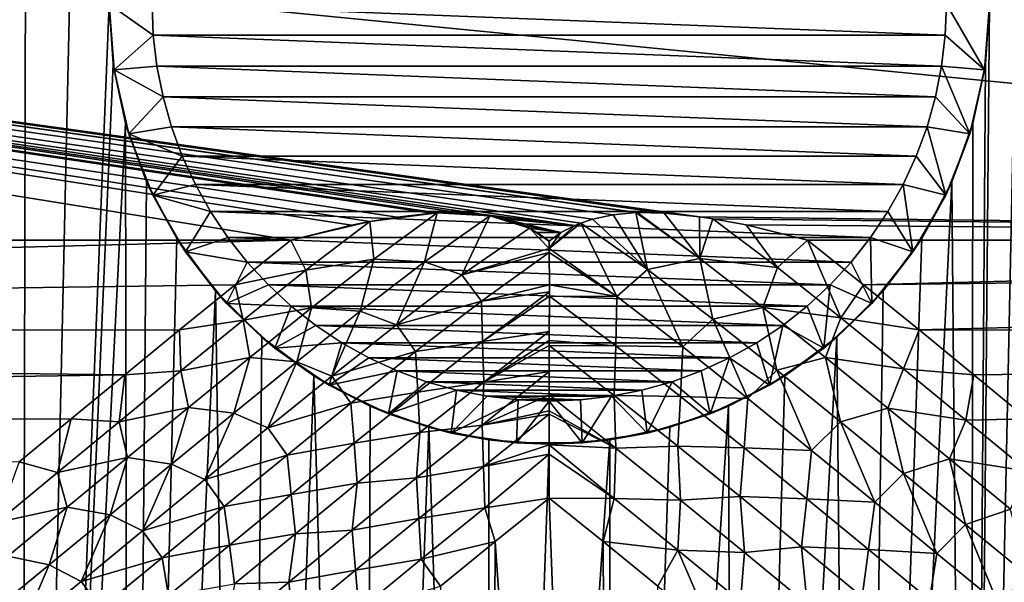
# Model space of a CAD drawing. Header units: metres. Extents: x -105 to 105, y -71 to 59.
# Tile 94 of 117: x -12 to 11, y -8 to 5. Entities that reach past the tile are written whole.
import ezdxf

# ---------------------------------------------------------------- set-up
doc = ezdxf.new("R2010")
doc.units = ezdxf.units.M
doc.layers.add('solid_WAMAS_150_SW0001', color=7, linetype='CONTINUOUS')

msp = doc.modelspace()

# ---------------------------------------------------------------- linework, layer by layer
at = {"layer": 'solid_WAMAS_150_SW0001'}
for points in [[(-13.367427, 16.25, -24.966621), (-12.324017, -45.799999, -25.669542), (-14.660751, -45.799999, -23.971804)], [(-13.367427, 16.25, -24.966621), (-12.173924, 16.25, -25.763983), (-12.324017, -45.799999, -25.669542)], [(-12.173924, 16.25, -25.763983), (-10.933022, 16.25, -26.48534), (-12.324017, -45.799999, -25.669542)], [(-10.25, 5.5, -26.839743), (-12.324017, -45.799999, -25.669542), (-10.933022, 16.25, -26.48534)], [(11.093285, 16.25, -26.397928), (12.324017, -45.799999, -25.669542), (9.792924, -45.799999, -27.061022)], [(10.25, 5.5, -26.839743), (11.093285, 16.25, -26.397928), (9.792924, -45.799999, -27.061022)], [(-90, 13.55, 16.75), (-48.007748, 0, 16.75), (-6.015833, 0, 16.75)], [(-4.604912, 0.352444, 16.75), (-90, 13.55, 16.75), (-6.015833, 0, 16.75)], [(90, 0, 16.75), (90, 13.55, 16.75), (-90, 13.55, 16.75)], [(48.007751, 0, 16.75), (90, 0, 16.75), (-90, 13.55, 16.75)], [(3.498325, 0.543356, 16.75), (48.007751, 0, 16.75), (-90, 13.55, 16.75)], [(2.677035, 0.630689, 16.75), (3.498325, 0.543356, 16.75), (-90, 13.55, 16.75)], [(2.044968, 0.64429, 16.75), (2.677035, 0.630689, 16.75), (-90, 13.55, 16.75)], [(2.012479, 0.64305, 16.75), (2.044968, 0.64429, 16.75), (-90, 13.55, 16.75)], [(1.491771, 0.592385, 16.75), (2.012479, 0.64305, 16.75), (-90, 13.55, 16.75)], [(1.00361, 0.487624, 16.75), (1.491771, 0.592385, 16.75), (-90, 13.55, 16.75)], [(0.731178, 0.399946, 16.75), (1.00361, 0.487624, 16.75), (-90, 13.55, 16.75)], [(0.595838, 0.346297, 16.75), (0.731178, 0.399946, 16.75), (-90, 13.55, 16.75)], [(-1.583322, 0.605131, 16.75), (0.595838, 0.346297, 16.75), (-90, 13.55, 16.75)], [(-2.132395, 0.649147, 16.75), (-1.583322, 0.605131, 16.75), (-90, 13.55, 16.75)], [(-2.610238, 0.636536, 16.75), (-2.132395, 0.649147, 16.75), (-90, 13.55, 16.75)], [(-2.744101, 0.626556, 16.75), (-2.610238, 0.636536, 16.75), (-90, 13.55, 16.75)], [(-3.54552, 0.535574, 16.75), (-2.744101, 0.626556, 16.75), (-90, 13.55, 16.75)], [(-4.177112, 0.436504, 16.75), (-3.54552, 0.535574, 16.75), (-90, 13.55, 16.75)], [(-4.604912, 0.352444, 16.75), (-4.177112, 0.436504, 16.75), (-90, 13.55, 16.75)], [(-10.155143, 4.108754, -26.886692), (-12.324017, -45.799999, -25.669542), (-10.25, 5.5, -26.839743)], [(-10.25, 5.5, -44.25), (-9.25, 5.5, -45.25), (-9.22148, 4.774258, -45.25)], [(-10.135513, 3.972296, -44.25), (-10.25, 5.5, -44.25), (-9.22148, 4.774258, -45.25)], [(-10.25, 5.5, -26.839743), (-10.25, 5.5, -44.25), (-10.135513, 3.972296, -44.25)], [(-10.155143, 4.108754, -26.886692), (-10.25, 5.5, -26.839743), (-10.135513, 3.972296, -44.25)], [(9.22148, 4.774258, -45.25), (-9.25, 5.5, -45.25), (9.25, 5.5, -45.25)], [(9.22148, 4.774258, -45.25), (-9.22148, 4.774258, -45.25), (-9.25, 5.5, -45.25)], [(10.135513, 3.972296, -44.25), (9.22148, 4.774258, -45.25), (9.25, 5.5, -45.25)], [(10.135513, 3.972296, -44.25), (9.25, 5.5, -45.25), (10.25, 5.5, -44.25)], [(10.155144, 4.108756, -26.886692), (10.25, 5.5, -26.839743), (9.792924, -45.799999, -27.061022)], [(10.155144, 4.108756, -26.886692), (10.135513, 3.972296, -44.25), (10.25, 5.5, -44.25)], [(10.155144, 4.108756, -26.886692), (10.25, 5.5, -44.25), (10.25, 5.5, -26.839743)], [(-10.135513, 3.972296, -44.25), (-9.22148, 4.774258, -45.25), (-9.136119, 4.052989, -45.25)], [(9.136119, 4.052989, -45.25), (-9.136119, 4.052989, -45.25), (-9.22148, 4.774258, -45.25)], [(9.22148, 4.774258, -45.25), (9.136119, 4.052989, -45.25), (-9.22148, 4.774258, -45.25)], [(10.135513, 3.972296, -44.25), (9.136119, 4.052989, -45.25), (9.22148, 4.774258, -45.25)], [(-10.155143, 4.108754, -26.886692), (-9.866823, 2.723616, -27.026093), (-12.324017, -45.799999, -25.669542)], [(-10.155143, 4.108754, -26.886692), (-10.135513, 3.972296, -44.25), (-9.866823, 2.723616, -27.026093)], [(-10.135513, 3.972296, -44.25), (-9.136119, 4.052989, -45.25), (-8.99442, 3.340645, -45.25)], [(-9.794608, 2.478716, -44.25), (-10.135513, 3.972296, -44.25), (-8.99442, 3.340645, -45.25)], [(-9.866823, 2.723616, -27.026093), (-10.135513, 3.972296, -44.25), (-9.794608, 2.478716, -44.25)], [(8.99442, 3.340645, -45.25), (-8.99442, 3.340645, -45.25), (-9.136119, 4.052989, -45.25)], [(9.136119, 4.052989, -45.25), (8.99442, 3.340645, -45.25), (-9.136119, 4.052989, -45.25)], [(9.794608, 2.478716, -44.25), (8.99442, 3.340645, -45.25), (9.136119, 4.052989, -45.25)], [(10.135513, 3.972296, -44.25), (9.794608, 2.478716, -44.25), (9.136119, 4.052989, -45.25)], [(9.866824, 2.723619, -27.026091), (10.155144, 4.108756, -26.886692), (9.792924, -45.799999, -27.061022)], [(9.866824, 2.723619, -27.026091), (9.794608, 2.478716, -44.25), (10.135513, 3.972296, -44.25)], [(9.866824, 2.723619, -27.026091), (10.135513, 3.972296, -44.25), (10.155144, 4.108756, -26.886692)], [(-9.794608, 2.478716, -44.25), (-8.99442, 3.340645, -45.25), (-8.797277, 2.641607, -45.25)], [(8.797277, 2.641607, -45.25), (-8.797277, 2.641607, -45.25), (-8.99442, 3.340645, -45.25)], [(8.99442, 3.340645, -45.25), (8.797277, 2.641607, -45.25), (-8.99442, 3.340645, -45.25)], [(9.794608, 2.478716, -44.25), (8.797277, 2.641607, -45.25), (8.99442, 3.340645, -45.25)], [(-9.866823, 2.723616, -27.026093), (-9.792924, -45.799999, -27.061022), (-12.324017, -45.799999, -25.669542)], [(-9.866823, 2.723616, -27.026093), (-9.794608, 2.478716, -44.25), (-9.37624, 1.35891, -27.252054)], [(-9.866823, 2.723616, -27.026093), (-9.37624, 1.35891, -27.252054), (-9.792924, -45.799999, -27.061022)], [(-9.794608, 2.478716, -44.25), (-8.797277, 2.641607, -45.25), (-8.54589, 1.9602, -45.25)], [(8.54589, 1.9602, -45.25), (-8.54589, 1.9602, -45.25), (-8.797277, 2.641607, -45.25)], [(8.797277, 2.641607, -45.25), (8.54589, 1.9602, -45.25), (-8.797277, 2.641607, -45.25)], [(9.2349, 1.052627, -44.25), (8.54589, 1.9602, -45.25), (8.797277, 2.641607, -45.25)], [(9.794608, 2.478716, -44.25), (9.2349, 1.052627, -44.25), (8.797277, 2.641607, -45.25)], [(9.376242, 1.358913, -27.252054), (9.794608, 2.478716, -44.25), (9.866824, 2.723619, -27.026091)], [(9.376242, 1.358913, -27.252054), (9.866824, 2.723619, -27.026091), (9.792924, -45.799999, -27.061022)], [(-9.2349, 1.052627, -44.25), (-9.794608, 2.478716, -44.25), (-8.54589, 1.9602, -45.25)], [(-9.37624, 1.35891, -27.252054), (-9.794608, 2.478716, -44.25), (-9.2349, 1.052627, -44.25)], [(9.376242, 1.358913, -27.252054), (9.2349, 1.052627, -44.25), (9.794608, 2.478716, -44.25)], [(-9.2349, 1.052627, -44.25), (-8.54589, 1.9602, -45.25), (-8.24182, 1.300606, -45.25)], [(8.24182, 1.300606, -45.25), (-8.24182, 1.300606, -45.25), (-8.54589, 1.9602, -45.25)], [(8.54589, 1.9602, -45.25), (8.24182, 1.300606, -45.25), (-8.54589, 1.9602, -45.25)], [(9.2349, 1.052627, -44.25), (8.24182, 1.300606, -45.25), (8.54589, 1.9602, -45.25)], [(-9.37624, 1.35891, -27.252054), (-8.676898, 0.043449, -27.550493), (-9.792924, -45.799999, -27.061022)], [(-9.37624, 1.35891, -27.252054), (-9.2349, 1.052627, -44.25), (-8.676898, 0.043449, -27.550493)], [(-9.2349, 1.052627, -44.25), (-8.24182, 1.300606, -45.25), (-7.886933, 0.666915, -45.25)], [(7.886933, 0.666915, -45.25), (-7.886933, 0.666915, -45.25), (-8.24182, 1.300606, -45.25)], [(8.24182, 1.300606, -45.25), (7.886933, 0.666915, -45.25), (-8.24182, 1.300606, -45.25)], [(9.376242, 1.358913, -27.252054), (9.792924, -45.799999, -27.061022), (7.107391, -45.799999, -28.1243)], [(8.676901, 0.043454, -27.550491), (9.376242, 1.358913, -27.252054), (7.107391, -45.799999, -28.1243)], [(8.468893, -0.27411, -44.25), (7.886933, 0.666915, -45.25), (8.24182, 1.300606, -45.25)], [(9.2349, 1.052627, -44.25), (8.468893, -0.27411, -44.25), (8.24182, 1.300606, -45.25)], [(8.676901, 0.043454, -27.550491), (9.2349, 1.052627, -44.25), (9.376242, 1.358913, -27.252054)], [(-8.468893, -0.27411, -44.25), (-9.2349, 1.052627, -44.25), (-7.886933, 0.666915, -45.25)], [(-8.676898, 0.043449, -27.550493), (-9.2349, 1.052627, -44.25), (-8.468893, -0.27411, -44.25)], [(8.676901, 0.043454, -27.550491), (8.468893, -0.27411, -44.25), (9.2349, 1.052627, -44.25)], [(-8.468893, -0.27411, -44.25), (-7.886933, 0.666915, -45.25), (-7.483422, 0.063005, -45.25)], [(7.483422, 0.063005, -45.25), (-7.483422, 0.063005, -45.25), (-7.886933, 0.666915, -45.25)], [(7.886933, 0.666915, -45.25), (7.483422, 0.063005, -45.25), (-7.886933, 0.666915, -45.25)], [(-4.177112, 0.436504, 16.75), (-2.610238, 0.636536, 16.75), (-3.54552, 0.535574, 16.75)], [(-4.083165, -0.440163, 16.771374), (-2.610238, 0.636536, 16.75), (-4.177112, 0.436504, 16.75)], [(-4.083165, -0.440163, 16.771374), (-2.905808, -0.506749, 16.788774), (-2.610238, 0.636536, 16.75)], [(-3.54552, 0.535574, 16.75), (-2.610238, 0.636536, 16.75), (-2.744101, 0.626556, 16.75)], [(-2.905808, -0.506749, 16.788774), (-1.383023, 0.571816, 16.75), (-2.610238, 0.636536, 16.75)], [(-2.905808, -0.506749, 16.788774), (-2.035833, -0.807959, 16.800163), (-1.383023, 0.571816, 16.75)], [(-2.610238, 0.636536, 16.75), (-1.383023, 0.571816, 16.75), (-2.132395, 0.649147, 16.75)], [(-2.132395, 0.649147, 16.75), (-1.383023, 0.571816, 16.75), (-1.583322, 0.605131, 16.75)], [(-2.035833, -0.807959, 16.800163), (-0.462629, 0.278071, 16.75), (-1.383023, 0.571816, 16.75)], [(-1.583322, 0.605131, 16.75), (-1.383023, 0.571816, 16.75), (0.595838, 0.346297, 16.75)], [(-1.383023, 0.571816, 16.75), (-1.069344, 0.500333, 16.75), (0.595838, 0.346297, 16.75)], [(-1.383023, 0.571816, 16.75), (-0.462629, 0.278071, 16.75), (-1.069344, 0.500333, 16.75)], [(-1.069344, 0.500333, 16.75), (0.271633, 0.180553, 16.75), (0.595838, 0.346297, 16.75)], [(-1.069344, 0.500333, 16.75), (-0.626025, 0.351783, 16.75), (0.271633, 0.180553, 16.75)], [(-1.069344, 0.500333, 16.75), (-0.462629, 0.278071, 16.75), (-0.626025, 0.351783, 16.75)], [(2.288682, -0.68042, 16.797091), (1.00361, 0.487624, 16.75), (0.731178, 0.399946, 16.75)], [(2.288682, -0.68042, 16.797091), (1.491771, 0.592385, 16.75), (1.00361, 0.487624, 16.75)], [(2.288682, -0.68042, 16.797091), (2.012479, 0.64305, 16.75), (1.491771, 0.592385, 16.75)], [(3.503018, -0.426595, 16.780001), (2.044968, 0.64429, 16.75), (2.012479, 0.64305, 16.75)], [(2.288682, -0.68042, 16.797091), (3.503018, -0.426595, 16.780001), (2.012479, 0.64305, 16.75)], [(3.503018, -0.426595, 16.780001), (2.677035, 0.630689, 16.75), (2.044968, 0.64429, 16.75)], [(3.503018, -0.426595, 16.780001), (3.498325, 0.543356, 16.75), (2.677035, 0.630689, 16.75)], [(3.498325, 0.543356, 16.75), (3.810219, 0.498105, 16.75), (48.007751, 0, 16.75)], [(3.503018, -0.426595, 16.780001), (3.810219, 0.498105, 16.75), (3.498325, 0.543356, 16.75)], [(3.503018, -0.426595, 16.780001), (5.316866, -0.638917, 16.750767), (3.810219, 0.498105, 16.75)], [(3.810219, 0.498105, 16.75), (4.582243, 0.356458, 16.75), (48.007751, 0, 16.75)], [(5.316866, -0.638917, 16.750767), (4.582243, 0.356458, 16.75), (3.810219, 0.498105, 16.75)], [(8.468893, -0.27411, -44.25), (7.483422, 0.063005, -45.25), (7.886933, 0.666915, -45.25)], [(-4.604912, 0.352444, 16.75), (-6.015833, 0, 16.75), (-4.177112, 0.436504, 16.75)], [(-5.672438, -0.700983, 16.744549), (-4.177112, 0.436504, 16.75), (-6.015833, 0, 16.75)], [(-5.672438, -0.700983, 16.744549), (-4.083165, -0.440163, 16.771374), (-4.177112, 0.436504, 16.75)], [(-2.035833, -0.807959, 16.800163), (-0.005395, -0.190311, 16.756021), (-0.462629, 0.278071, 16.75)], [(-0.626025, 0.351783, 16.75), (-0.462629, 0.278071, 16.75), (0.271633, 0.180553, 16.75)], [(-0.462629, 0.278071, 16.75), (-0.284398, 0.181006, 16.75), (0.271633, 0.180553, 16.75)], [(-0.462629, 0.278071, 16.75), (-0.004536, -0.021266, 16.75), (-0.284398, 0.181006, 16.75)], [(-0.005395, -0.190311, 16.756021), (-0.004536, -0.021266, 16.75), (-0.462629, 0.278071, 16.75)], [(-0.005395, -0.190311, 16.756021), (0.731178, 0.399946, 16.75), (0.595838, 0.346297, 16.75)], [(1.576257, -1.311301, 16.805794), (0.731178, 0.399946, 16.75), (-0.005395, -0.190311, 16.756021)], [(-0.005395, -0.190311, 16.756021), (0.595838, 0.346297, 16.75), (0.271633, 0.180553, 16.75)], [(1.576257, -1.311301, 16.805794), (2.288682, -0.68042, 16.797091), (0.731178, 0.399946, 16.75)], [(4.582243, 0.356458, 16.75), (6.01584, 0, 16.75), (48.007751, 0, 16.75)], [(5.316866, -0.638917, 16.750767), (6.01584, 0, 16.75), (4.582243, 0.356458, 16.75)], [(-6.015833, 0, 16.75), (-48.007748, 0, 16.75), (-90, -2.186314, 16.606701)], [(-7.317489, -1.037027, 16.717867), (-6.015833, 0, 16.75), (-90, -2.186314, 16.606701)], [(-8.676898, 0.043449, -27.550493), (-7.775647, -1.178459, -27.895775), (-9.792924, -45.799999, -27.061022)], [(-8.676898, 0.043449, -27.550493), (-8.468893, -0.27411, -44.25), (-7.775647, -1.178459, -27.895775)], [(-8.468893, -0.27411, -44.25), (-7.483422, 0.063005, -45.25), (-7.033774, -0.507367, -45.25)], [(7.033774, -0.507367, -45.25), (-7.033774, -0.507367, -45.25), (-7.483422, 0.063005, -45.25)], [(7.483422, 0.063005, -45.25), (7.033774, -0.507367, -45.25), (-7.483422, 0.063005, -45.25)], [(-5.672438, -0.700983, 16.744549), (-6.015833, 0, 16.75), (-7.317489, -1.037027, 16.717867)], [(-0.284398, 0.181006, 16.75), (-0.004536, -0.021266, 16.75), (0.271633, 0.180553, 16.75)], [(-0.005395, -0.190311, 16.756021), (0.271633, 0.180553, 16.75), (-0.004536, -0.021266, 16.75)], [(5.316866, -0.638917, 16.750767), (6.786202, -1.807701, 16.67065), (6.01584, 0, 16.75)], [(7.317495, -1.037032, 16.717867), (48.007751, 0, 16.75), (6.01584, 0, 16.75)], [(6.786202, -1.807701, 16.67065), (7.317495, -1.037032, 16.717867), (6.01584, 0, 16.75)], [(7.513704, -1.471854, -44.25), (7.033774, -0.507367, -45.25), (7.483422, 0.063005, -45.25)], [(7.775642, -1.178465, -27.895777), (8.676901, 0.043454, -27.550491), (7.107391, -45.799999, -28.1243)], [(7.317495, -1.037032, 16.717867), (90, 0, 16.75), (48.007751, 0, 16.75)], [(8.614484, -2.088075, 16.619339), (90, 0, 16.75), (7.317495, -1.037032, 16.717867)], [(8.468893, -0.27411, -44.25), (7.513704, -1.471854, -44.25), (7.483422, 0.063005, -45.25)], [(7.775642, -1.178465, -27.895777), (8.468893, -0.27411, -44.25), (8.676901, 0.043454, -27.550491)], [(8.614484, -2.088075, 16.619339), (90, -2.186314, 16.606701), (90, 0, 16.75)], [(-2.035833, -0.807959, 16.800163), (-0.005253, -0.285853, 16.759264), (-0.005395, -0.190311, 16.756021)], [(1.576257, -1.311301, 16.805794), (-0.005395, -0.190311, 16.756021), (-0.005253, -0.285853, 16.759264)], [(-7.513704, -1.471854, -44.25), (-8.468893, -0.27411, -44.25), (-7.033774, -0.507367, -45.25)], [(-7.775647, -1.178459, -27.895775), (-8.468893, -0.27411, -44.25), (-7.513704, -1.471854, -44.25)], [(-5.672438, -0.700983, 16.744549), (-5.533367, -1.571743, 16.717703), (-4.083165, -0.440163, 16.771374)], [(-4.083165, -0.440163, 16.771374), (-5.533367, -1.571743, 16.717703), (-4.400577, -1.654556, 16.748501)], [(-4.083165, -0.440163, 16.771374), (-4.400577, -1.654556, 16.748501), (-2.905808, -0.506749, 16.788774)], [(-2.035833, -0.807959, 16.800163), (-1.579035, -1.418092, 16.806025), (-0.005253, -0.285853, 16.759264)], [(0.001738, -1.041631, 16.779001), (-0.005253, -0.285853, 16.759264), (-1.579035, -1.418092, 16.806025)], [(1.576257, -1.311301, 16.805794), (-0.005253, -0.285853, 16.759264), (0.001738, -1.041631, 16.779001)], [(2.288682, -0.68042, 16.797091), (3.805746, -1.838869, 16.761528), (3.503018, -0.426595, 16.780001)], [(3.503018, -0.426595, 16.780001), (4.975805, -1.565457, 16.734135), (5.316866, -0.638917, 16.750767)], [(3.805746, -1.838869, 16.761528), (4.975805, -1.565457, 16.734135), (3.503018, -0.426595, 16.780001)], [(7.775642, -1.178465, -27.895777), (7.513704, -1.471854, -44.25), (8.468893, -0.27411, -44.25)], [(-7.513704, -1.471854, -44.25), (-7.033774, -0.507367, -45.25), (-6.540756, -1.040721, -45.25)], [(6.540756, -1.040721, -45.25), (-6.540756, -1.040721, -45.25), (-7.033774, -0.507367, -45.25)], [(7.033774, -0.507367, -45.25), (6.540756, -1.040721, -45.25), (-7.033774, -0.507367, -45.25)], [(-2.905808, -0.506749, 16.788774), (-4.400577, -1.654556, 16.748501), (-3.561453, -1.972176, 16.76531)], [(-2.905808, -0.506749, 16.788774), (-3.561453, -1.972176, 16.76531), (-2.035833, -0.807959, 16.800163)], [(1.576257, -1.311301, 16.805794), (3.111593, -2.486958, 16.764288), (2.288682, -0.68042, 16.797091)], [(3.111593, -2.486958, 16.764288), (3.805746, -1.838869, 16.761528), (2.288682, -0.68042, 16.797091)], [(4.975805, -1.565457, 16.734135), (6.786202, -1.807701, 16.67065), (5.316866, -0.638917, 16.750767)], [(7.513704, -1.471854, -44.25), (6.540756, -1.040721, -45.25), (7.033774, -0.507367, -45.25)], [(-5.672438, -0.700983, 16.744549), (-7.317489, -1.037027, 16.717867), (-7.128479, -1.863616, 16.658848)], [(-5.672438, -0.700983, 16.744549), (-7.128479, -1.863616, 16.658848), (-5.533367, -1.571743, 16.717703)], [(-2.035833, -0.807959, 16.800163), (-3.561453, -1.972176, 16.76531), (-1.579035, -1.418092, 16.806025)], [(-8.614477, -2.088069, 16.619341), (-7.317489, -1.037027, 16.717867), (-90, -2.186314, 16.606701)], [(-7.128479, -1.863616, 16.658848), (-7.317489, -1.037027, 16.717867), (-8.614477, -2.088069, 16.619341)], [(-7.513704, -1.471854, -44.25), (-6.540756, -1.040721, -45.25), (-6.00742, -1.53373, -45.25)], [(6.00742, -1.53373, -45.25), (-6.00742, -1.53373, -45.25), (-6.540756, -1.040721, -45.25)], [(6.540756, -1.040721, -45.25), (6.00742, -1.53373, -45.25), (-6.540756, -1.040721, -45.25)], [(0.001738, -1.041631, 16.779001), (-1.579035, -1.418092, 16.806025), (0.002477, -1.202811, 16.781507)], [(0.001738, -1.041631, 16.779001), (0.002477, -1.202811, 16.781507), (0.002685, -1.299451, 16.782711)], [(1.576257, -1.311301, 16.805794), (0.001738, -1.041631, 16.779001), (0.002685, -1.299451, 16.782711)], [(6.390673, -2.51385, -44.25), (6.00742, -1.53373, -45.25), (6.540756, -1.040721, -45.25)], [(7.513704, -1.471854, -44.25), (6.390673, -2.51385, -44.25), (6.540756, -1.040721, -45.25)], [(6.786202, -1.807701, 16.67065), (8.614484, -2.088075, 16.619339), (7.317495, -1.037032, 16.717867)], [(-7.775647, -1.178459, -27.895775), (-7.107391, -45.799999, -28.1243), (-9.792924, -45.799999, -27.061022)], [(-7.775647, -1.178459, -27.895775), (-7.513704, -1.471854, -44.25), (-6.697154, -2.259551, -28.253376)], [(-7.775647, -1.178459, -27.895775), (-6.697154, -2.259551, -28.253376), (-7.107391, -45.799999, -28.1243)], [(0.002477, -1.202811, 16.781507), (-1.579035, -1.418092, 16.806025), (-1.551259, -2.357487, 16.800346)], [(0.002477, -1.202811, 16.781507), (-1.551259, -2.357487, 16.800346), (0.002685, -1.299451, 16.782711)], [(-1.551259, -2.357487, 16.800346), (-0.000302, -2.129692, 16.785765), (0.002685, -1.299451, 16.782711)], [(0.002685, -1.299451, 16.782711), (-0.000302, -2.129692, 16.785765), (-0.000991, -2.335959, 16.785067)], [(1.550141, -2.463576, 16.798717), (0.002685, -1.299451, 16.782711), (-0.000991, -2.335959, 16.785067)], [(1.550141, -2.463576, 16.798717), (1.576257, -1.311301, 16.805794), (0.002685, -1.299451, 16.782711)], [(1.550141, -2.463576, 16.798717), (3.111593, -2.486958, 16.764288), (1.576257, -1.311301, 16.805794)], [(6.697141, -2.259562, -28.25338), (7.513704, -1.471854, -44.25), (7.775642, -1.178465, -27.895777)], [(6.697141, -2.259562, -28.25338), (7.775642, -1.178465, -27.895777), (7.107391, -45.799999, -28.1243)], [(-6.390673, -2.51385, -44.25), (-7.513704, -1.471854, -44.25), (-6.00742, -1.53373, -45.25)], [(-6.697154, -2.259551, -28.253376), (-7.513704, -1.471854, -44.25), (-6.390673, -2.51385, -44.25)], [(-7.128479, -1.863616, 16.658848), (-6.974066, -2.729683, 16.582115), (-5.533367, -1.571743, 16.717703)], [(-5.533367, -1.571743, 16.717703), (-6.974066, -2.729683, 16.582115), (-5.87963, -2.834974, 16.622536)], [(-6.390673, -2.51385, -44.25), (-6.00742, -1.53373, -45.25), (-5.437033, -1.983395, -45.25)], [(5.437033, -1.983395, -45.25), (-5.437033, -1.983395, -45.25), (-6.00742, -1.53373, -45.25)], [(6.00742, -1.53373, -45.25), (5.437033, -1.983395, -45.25), (-6.00742, -1.53373, -45.25)], [(-5.533367, -1.571743, 16.717703), (-5.87963, -2.834974, 16.622536), (-4.400577, -1.654556, 16.748501)], [(-3.561453, -1.972176, 16.76531), (-3.111742, -2.595, 16.760704), (-1.579035, -1.418092, 16.806025)], [(-1.551259, -2.357487, 16.800346), (-1.579035, -1.418092, 16.806025), (-3.111742, -2.595, 16.760704)], [(3.805746, -1.838869, 16.761528), (5.30305, -3.030086, 16.637474), (4.975805, -1.565457, 16.734135)], [(4.975805, -1.565457, 16.734135), (6.436128, -2.73467, 16.604725), (6.786202, -1.807701, 16.67065)], [(5.30305, -3.030086, 16.637474), (6.436128, -2.73467, 16.604725), (4.975805, -1.565457, 16.734135)], [(6.390673, -2.51385, -44.25), (5.437033, -1.983395, -45.25), (6.00742, -1.53373, -45.25)], [(6.697141, -2.259562, -28.25338), (6.390673, -2.51385, -44.25), (7.513704, -1.471854, -44.25)], [(-4.400577, -1.654556, 16.748501), (-5.87963, -2.834974, 16.622536), (-5.06517, -3.167967, 16.640602)], [(-4.400577, -1.654556, 16.748501), (-5.06517, -3.167967, 16.640602), (-3.561453, -1.972176, 16.76531)], [(6.436128, -2.73467, 16.604725), (8.248827, -2.995732, 16.503973), (6.786202, -1.807701, 16.67065)], [(6.786202, -1.807701, 16.67065), (8.248827, -2.995732, 16.503973), (8.614484, -2.088075, 16.619339)], [(-7.128479, -1.863616, 16.658848), (-8.614477, -2.088069, 16.619341), (-8.578367, -3.043904, 16.487663)], [(-7.128479, -1.863616, 16.658848), (-8.578367, -3.043904, 16.487663), (-6.974066, -2.729683, 16.582115)], [(-6.390673, -2.51385, -44.25), (-5.437033, -1.983395, -45.25), (-4.83314, -2.386902, -45.25)], [(4.83314, -2.386902, -45.25), (-4.83314, -2.386902, -45.25), (-5.437033, -1.983395, -45.25)], [(5.437033, -1.983395, -45.25), (4.83314, -2.386902, -45.25), (-5.437033, -1.983395, -45.25)], [(-3.561453, -1.972176, 16.76531), (-5.06517, -3.167967, 16.640602), (-3.111742, -2.595, 16.760704)], [(3.111593, -2.486958, 16.764288), (4.620495, -3.688773, 16.630316), (3.805746, -1.838869, 16.761528)], [(4.620495, -3.688773, 16.630316), (5.30305, -3.030086, 16.637474), (3.805746, -1.838869, 16.761528)], [(5.124894, -3.376822, -44.25), (4.83314, -2.386902, -45.25), (5.437033, -1.983395, -45.25)], [(6.390673, -2.51385, -44.25), (5.124894, -3.376822, -44.25), (5.437033, -1.983395, -45.25)], [(-9.887422, -3.13186, 16.454603), (-8.614477, -2.088069, 16.619341), (-90, -2.186314, 16.606701)], [(-9.887422, -3.13186, 16.454603), (-90, -2.186314, 16.606701), (-90, -4.335219, 16.179258)], [(-8.578367, -3.043904, 16.487663), (-8.614477, -2.088069, 16.619341), (-9.887422, -3.13186, 16.454603)], [(-6.697154, -2.259551, -28.253376), (-5.482157, -3.160742, -28.587088), (-7.107391, -45.799999, -28.1243)], [(-6.697154, -2.259551, -28.253376), (-6.390673, -2.51385, -44.25), (-5.482157, -3.160742, -28.587088)], [(-1.551259, -2.357487, 16.800346), (-1.524757, -3.303351, 16.781864), (-0.000302, -2.129692, 16.785765)], [(-0.000991, -2.335959, 16.785067), (-0.000302, -2.129692, 16.785765), (-1.524757, -3.303351, 16.781864)], [(6.697141, -2.259562, -28.25338), (7.107391, -45.799999, -28.1243), (4.30977, -45.799999, -28.842607)], [(5.482142, -3.160751, -28.587091), (6.697141, -2.259562, -28.25338), (4.30977, -45.799999, -28.842607)], [(5.482142, -3.160751, -28.587091), (6.390673, -2.51385, -44.25), (6.697141, -2.259562, -28.25338)], [(8.248827, -2.995732, 16.503973), (9.887427, -3.131864, 16.454601), (8.614484, -2.088075, 16.619339)], [(9.887427, -3.131864, 16.454601), (90, -2.186314, 16.606701), (8.614484, -2.088075, 16.619339)], [(11.130836, -4.158011, 16.225702), (90, -2.186314, 16.606701), (9.887427, -3.131864, 16.454601)], [(-5.124894, -3.376822, -44.25), (-6.390673, -2.51385, -44.25), (-4.83314, -2.386902, -45.25)], [(-5.482157, -3.160742, -28.587088), (-6.390673, -2.51385, -44.25), (-5.124894, -3.376822, -44.25)], [(-5.124894, -3.376822, -44.25), (-4.83314, -2.386902, -45.25), (-4.19943, -2.741803, -45.25)], [(4.19943, -2.741803, -45.25), (-4.19943, -2.741803, -45.25), (-4.83314, -2.386902, -45.25)], [(4.83314, -2.386902, -45.25), (4.19943, -2.741803, -45.25), (-4.83314, -2.386902, -45.25)], [(-1.551259, -2.357487, 16.800346), (-3.111742, -2.595, 16.760704), (-3.062054, -3.535906, 16.725817)], [(-1.551259, -2.357487, 16.800346), (-3.062054, -3.535906, 16.725817), (-1.524757, -3.303351, 16.781864)], [(-0.000991, -2.335959, 16.785067), (-1.524757, -3.303351, 16.781864), (-0.001148, -2.449482, 16.784506)], [(-1.524757, -3.303351, 16.781864), (-0.000667, -3.056036, 16.779715), (-0.001148, -2.449482, 16.784506)], [(1.550141, -2.463576, 16.798717), (-0.000991, -2.335959, 16.785067), (-0.001148, -2.449482, 16.784506)], [(-0.001148, -2.449482, 16.784506), (-0.000667, -3.056036, 16.779715), (0.000123, -3.603426, 16.773376)], [(1.5142, -3.619268, 16.774042), (-0.001148, -2.449482, 16.784506), (0.000123, -3.603426, 16.773376)], [(1.550141, -2.463576, 16.798717), (-0.001148, -2.449482, 16.784506), (1.5142, -3.619268, 16.774042)], [(3.058163, -3.642288, 16.721279), (1.550141, -2.463576, 16.798717), (1.5142, -3.619268, 16.774042)], [(3.058163, -3.642288, 16.721279), (3.111593, -2.486958, 16.764288), (1.550141, -2.463576, 16.798717)], [(3.058163, -3.642288, 16.721279), (4.620495, -3.688773, 16.630316), (3.111593, -2.486958, 16.764288)], [(5.124894, -3.376822, -44.25), (4.19943, -2.741803, -45.25), (4.83314, -2.386902, -45.25)], [(5.482142, -3.160751, -28.587091), (5.124894, -3.376822, -44.25), (6.390673, -2.51385, -44.25)], [(-8.578367, -3.043904, 16.487663), (-8.404215, -3.897503, 16.361235), (-6.974066, -2.729683, 16.582115)], [(-6.974066, -2.729683, 16.582115), (-8.404215, -3.897503, 16.361235), (-7.344877, -4.026376, 16.407402)], [(-6.974066, -2.729683, 16.582115), (-7.344877, -4.026376, 16.407402), (-5.87963, -2.834974, 16.622536)], [(-5.124894, -3.376822, -44.25), (-4.19943, -2.741803, -45.25), (-3.539849, -3.045873, -45.25)], [(-5.06517, -3.167967, 16.640602), (-4.617832, -3.796257, 16.622875), (-3.111742, -2.595, 16.760704)], [(-3.062054, -3.535906, 16.725817), (-3.111742, -2.595, 16.760704), (-4.617832, -3.796257, 16.622875)], [(3.539849, -3.045873, -45.25), (-3.539849, -3.045873, -45.25), (-4.19943, -2.741803, -45.25)], [(4.19943, -2.741803, -45.25), (3.539849, -3.045873, -45.25), (-4.19943, -2.741803, -45.25)], [(3.744649, -4.041494, -44.25), (3.539849, -3.045873, -45.25), (4.19943, -2.741803, -45.25)], [(5.124894, -3.376822, -44.25), (3.744649, -4.041494, -44.25), (4.19943, -2.741803, -45.25)], [(5.30305, -3.030086, 16.637474), (6.784126, -4.232014, 16.422142), (6.436128, -2.73467, 16.604725)], [(6.436128, -2.73467, 16.604725), (7.884464, -3.914711, 16.388149), (8.248827, -2.995732, 16.503973)], [(6.784126, -4.232014, 16.422142), (7.884464, -3.914711, 16.388149), (6.436128, -2.73467, 16.604725)], [(-5.87963, -2.834974, 16.622536), (-7.344877, -4.026376, 16.407402), (-6.551391, -4.373545, 16.423708)], [(-5.87963, -2.834974, 16.622536), (-6.551391, -4.373545, 16.423708), (-5.06517, -3.167967, 16.640602)], [(-11.130832, -4.158008, 16.225704), (-9.887422, -3.13186, 16.454603), (-90, -4.335219, 16.179258)], [(-10.019715, -4.228612, 16.227783), (-9.887422, -3.13186, 16.454603), (-11.130832, -4.158008, 16.225704)], [(-8.578367, -3.043904, 16.487663), (-9.887422, -3.13186, 16.454603), (-10.019715, -4.228612, 16.227783)], [(-8.578367, -3.043904, 16.487663), (-10.019715, -4.228612, 16.227783), (-8.404215, -3.897503, 16.361235)], [(-5.482157, -3.160742, -28.587088), (-4.30977, -45.799999, -28.842607), (-7.107391, -45.799999, -28.1243)], [(-5.06517, -3.167967, 16.640602), (-6.551391, -4.373545, 16.423708), (-4.617832, -3.796257, 16.622875)], [(-5.482157, -3.160742, -28.587088), (-5.124894, -3.376822, -44.25), (-4.173181, -3.862001, -28.868235)], [(-5.482157, -3.160742, -28.587088), (-4.173181, -3.862001, -28.868235), (-4.30977, -45.799999, -28.842607)], [(-3.744649, -4.041494, -44.25), (-5.124894, -3.376822, -44.25), (-3.539849, -3.045873, -45.25)], [(-3.744649, -4.041494, -44.25), (-3.539849, -3.045873, -45.25), (-2.858421, -3.297271, -45.25)], [(2.858421, -3.297271, -45.25), (-2.858421, -3.297271, -45.25), (-3.539849, -3.045873, -45.25)], [(3.539849, -3.045873, -45.25), (2.858421, -3.297271, -45.25), (-3.539849, -3.045873, -45.25)], [(0.000123, -3.603426, 16.773376), (-0.000667, -3.056036, 16.779715), (-1.563073, -4.308622, 16.753914)], [(-1.524757, -3.303351, 16.781864), (-1.563073, -4.308622, 16.753914), (-0.000667, -3.056036, 16.779715)], [(3.744649, -4.041494, -44.25), (2.858421, -3.297271, -45.25), (3.539849, -3.045873, -45.25)], [(4.173172, -3.862005, -28.868237), (5.124894, -3.376822, -44.25), (5.482142, -3.160751, -28.587091)], [(4.173172, -3.862005, -28.868237), (5.482142, -3.160751, -28.587091), (4.30977, -45.799999, -28.842607)], [(4.620495, -3.688773, 16.630316), (6.109141, -4.897419, 16.402899), (5.30305, -3.030086, 16.637474)], [(6.109141, -4.897419, 16.402899), (6.784126, -4.232014, 16.422142), (5.30305, -3.030086, 16.637474)], [(7.884464, -3.914711, 16.388149), (9.702376, -4.189069, 16.247454), (8.248827, -2.995732, 16.503973)], [(8.248827, -2.995732, 16.503973), (9.702376, -4.189069, 16.247454), (9.887427, -3.131864, 16.454601)], [(9.702376, -4.189069, 16.247454), (11.130836, -4.158011, 16.225702), (9.887427, -3.131864, 16.454601)], [(-4.173181, -3.862001, -28.868235), (-5.124894, -3.376822, -44.25), (-3.744649, -4.041494, -44.25)], [(-3.744649, -4.041494, -44.25), (-2.858421, -3.297271, -45.25), (-2.15939, -3.494416, -45.25)], [(-3.062054, -3.535906, 16.725817), (-3.010735, -4.479836, 16.684502), (-1.524757, -3.303351, 16.781864)], [(-1.524757, -3.303351, 16.781864), (-3.010735, -4.479836, 16.684502), (-1.563073, -4.308622, 16.753914)], [(2.15939, -3.494416, -45.25), (-2.15939, -3.494416, -45.25), (-2.858421, -3.297271, -45.25)], [(2.858421, -3.297271, -45.25), (2.15939, -3.494416, -45.25), (-2.858421, -3.297271, -45.25)], [(2.280773, -4.493026, -44.25), (2.15939, -3.494416, -45.25), (2.858421, -3.297271, -45.25)], [(3.744649, -4.041494, -44.25), (2.280773, -4.493026, -44.25), (2.858421, -3.297271, -45.25)], [(4.173172, -3.862005, -28.868237), (3.744649, -4.041494, -44.25), (5.124894, -3.376822, -44.25)], [(-3.062054, -3.535906, 16.725817), (-4.617832, -3.796257, 16.622875), (-4.545441, -4.728228, 16.559261)], [(-3.062054, -3.535906, 16.725817), (-4.545441, -4.728228, 16.559261), (-3.010735, -4.479836, 16.684502)], [(-2.280773, -4.493026, -44.25), (-3.744649, -4.041494, -44.25), (-2.15939, -3.494416, -45.25)], [(-2.280773, -4.493026, -44.25), (-2.15939, -3.494416, -45.25), (-1.447026, -3.636118, -45.25)], [(-2.280773, -4.493026, -44.25), (-1.447026, -3.636118, -45.25), (-0.725755, -3.721485, -45.25)], [(1.447026, -3.636118, -45.25), (-1.447026, -3.636118, -45.25), (-2.15939, -3.494416, -45.25)], [(2.15939, -3.494416, -45.25), (1.447026, -3.636118, -45.25), (-2.15939, -3.494416, -45.25)], [(0.000123, -3.603426, 16.773376), (-1.563073, -4.308622, 16.753914), (0.000395, -3.971474, 16.768517)], [(0.725755, -3.721485, -45.25), (-0.725755, -3.721485, -45.25), (-1.447026, -3.636118, -45.25)], [(1.447026, -3.636118, -45.25), (0.725755, -3.721485, -45.25), (-1.447026, -3.636118, -45.25)], [(1.546804, -4.841277, 16.739382), (0.000123, -3.603426, 16.773376), (0.000395, -3.971474, 16.768517)], [(1.5142, -3.619268, 16.774042), (0.000123, -3.603426, 16.773376), (1.546804, -4.841277, 16.739382)], [(0.76596, -4.721341, -44.25), (0.725755, -3.721485, -45.25), (1.447026, -3.636118, -45.25)], [(2.280773, -4.493026, -44.25), (0.76596, -4.721341, -44.25), (1.447026, -3.636118, -45.25)], [(2.280773, -4.493026, -44.25), (1.447026, -3.636118, -45.25), (2.15939, -3.494416, -45.25)], [(2.991889, -4.793905, 16.670483), (1.5142, -3.619268, 16.774042), (1.546804, -4.841277, 16.739382)], [(3.058163, -3.642288, 16.721279), (1.5142, -3.619268, 16.774042), (2.991889, -4.793905, 16.670483)], [(4.538863, -4.833442, 16.551867), (3.058163, -3.642288, 16.721279), (2.991889, -4.793905, 16.670483)], [(4.538863, -4.833442, 16.551867), (4.620495, -3.688773, 16.630316), (3.058163, -3.642288, 16.721279)], [(-10.019715, -4.228612, 16.227783), (-9.822275, -5.063919, 16.052725), (-8.404215, -3.897503, 16.361235)], [(-8.404215, -3.897503, 16.361235), (-9.822275, -5.063919, 16.052725), (-8.795563, -5.216549, 16.10108)], [(-8.404215, -3.897503, 16.361235), (-8.795563, -5.216549, 16.10108), (-7.344877, -4.026376, 16.407402)], [(-6.551391, -4.373545, 16.423708), (-6.103487, -5.003266, 16.391722), (-4.617832, -3.796257, 16.622875)], [(-4.545441, -4.728228, 16.559261), (-4.617832, -3.796257, 16.622875), (-6.103487, -5.003266, 16.391722)], [(-4.173181, -3.862001, -28.868235), (-2.807628, -4.357978, -29.077995), (-4.30977, -45.799999, -28.842607)], [(-4.173181, -3.862001, -28.868235), (-3.744649, -4.041494, -44.25), (-2.807628, -4.357978, -29.077995)], [(-0.76596, -4.721341, -44.25), (-2.280773, -4.493026, -44.25), (-0.725755, -3.721485, -45.25)], [(-0.76596, -4.721341, -44.25), (-0.725755, -3.721485, -45.25), (0, -3.750002, -45.25)], [(0.76596, -4.721341, -44.25), (-0.76596, -4.721341, -44.25), (0, -3.750002, -45.25)], [(0.725755, -3.721485, -45.25), (0, -3.750002, -45.25), (-0.725755, -3.721485, -45.25)], [(0.76596, -4.721341, -44.25), (0, -3.750002, -45.25), (0.725755, -3.721485, -45.25)], [(4.173172, -3.862005, -28.868237), (4.30977, -45.799999, -28.842607), (1.444182, -45.799999, -29.204615)], [(2.807627, -4.357978, -29.077995), (4.173172, -3.862005, -28.868237), (1.444182, -45.799999, -29.204615)], [(2.807627, -4.357978, -29.077995), (3.744649, -4.041494, -44.25), (4.173172, -3.862005, -28.868237)], [(4.538863, -4.833442, 16.551867), (6.109141, -4.897419, 16.402899), (4.620495, -3.688773, 16.630316)], [(-7.344877, -4.026376, 16.407402), (-8.795563, -5.216549, 16.10108), (-8.020284, -5.57724, 16.113297)], [(-7.344877, -4.026376, 16.407402), (-8.020284, -5.57724, 16.113297), (-6.551391, -4.373545, 16.423708)], [(-2.807628, -4.357978, -29.077995), (-3.744649, -4.041494, -44.25), (-2.280773, -4.493026, -44.25)], [(-1.563073, -4.308622, 16.753914), (0.000398, -4.051561, 16.767437), (0.000395, -3.971474, 16.768517)], [(-1.563073, -4.308622, 16.753914), (-1.533714, -5.267962, 16.728468), (0.000398, -4.051561, 16.767437)], [(0.000398, -4.051561, 16.767437), (-1.533714, -5.267962, 16.728468), (0.000059, -4.765257, 16.75828)], [(1.546804, -4.841277, 16.739382), (0.000398, -4.051561, 16.767437), (0.000059, -4.765257, 16.75828)], [(1.546804, -4.841277, 16.739382), (0.000395, -3.971474, 16.768517), (0.000398, -4.051561, 16.767437)], [(2.807627, -4.357978, -29.077995), (2.280773, -4.493026, -44.25), (3.744649, -4.041494, -44.25)], [(6.784126, -4.232014, 16.422142), (8.248762, -5.432548, 16.11393), (7.884464, -3.914711, 16.388149)], [(7.884464, -3.914711, 16.388149), (9.319717, -5.093703, 16.082153), (9.702376, -4.189069, 16.247454)], [(8.248762, -5.432548, 16.11393), (9.319717, -5.093703, 16.082153), (7.884464, -3.914711, 16.388149)], [(-12.34134, -5.159961, 15.93541), (-11.130832, -4.158008, 16.225704), (-90, -4.335219, 16.179258)], [(-11.449478, -5.409117, 15.876926), (-11.130832, -4.158008, 16.225704), (-12.34134, -5.159961, 15.93541)], [(-10.019715, -4.228612, 16.227783), (-11.130832, -4.158008, 16.225704), (-11.449478, -5.409117, 15.876926)], [(-10.019715, -4.228612, 16.227783), (-11.449478, -5.409117, 15.876926), (-9.822275, -5.063919, 16.052725)], [(-1.563073, -4.308622, 16.753914), (-3.088658, -5.531377, 16.628191), (-1.533714, -5.267962, 16.728468)], [(-3.010735, -4.479836, 16.684502), (-3.088658, -5.531377, 16.628191), (-1.563073, -4.308622, 16.753914)], [(6.109141, -4.897419, 16.402899), (7.578588, -6.102003, 16.081282), (6.784126, -4.232014, 16.422142)], [(7.578588, -6.102003, 16.081282), (8.248762, -5.432548, 16.11393), (6.784126, -4.232014, 16.422142)], [(9.319717, -5.093703, 16.082153), (11.143848, -5.378483, 15.898777), (9.702376, -4.189069, 16.247454)], [(9.702376, -4.189069, 16.247454), (11.143848, -5.378483, 15.898777), (11.130836, -4.158011, 16.225702)], [(-6.551391, -4.373545, 16.423708), (-8.020284, -5.57724, 16.113297), (-6.103487, -5.003266, 16.391722)], [(-4.545441, -4.728228, 16.559261), (-4.470626, -5.661088, 16.496128), (-3.010735, -4.479836, 16.684502)], [(-3.010735, -4.479836, 16.684502), (-4.470626, -5.661088, 16.496128), (-3.088658, -5.531377, 16.628191)], [(-2.807628, -4.357978, -29.077995), (-1.444182, -45.799999, -29.204615), (-4.30977, -45.799999, -28.842607)], [(-2.807628, -4.357978, -29.077995), (-2.280773, -4.493026, -44.25), (-1.410538, -4.652482, -29.206705)], [(-2.807628, -4.357978, -29.077995), (-1.410538, -4.652482, -29.206705), (-1.444182, -45.799999, -29.204615)], [(-1.410538, -4.652482, -29.206705), (-2.280773, -4.493026, -44.25), (-0.76596, -4.721341, -44.25)], [(1.410537, -4.652482, -29.206705), (0.76596, -4.721341, -44.25), (2.280773, -4.493026, -44.25)], [(1.410537, -4.652482, -29.206705), (2.280773, -4.493026, -44.25), (2.807627, -4.357978, -29.077995)], [(1.410537, -4.652482, -29.206705), (2.807627, -4.357978, -29.077995), (1.444182, -45.799999, -29.204615)], [(-4.545441, -4.728228, 16.559261), (-6.103487, -5.003266, 16.391722), (-6.007155, -5.921092, 16.300896)], [(-4.545441, -4.728228, 16.559261), (-6.007155, -5.921092, 16.300896), (-4.470626, -5.661088, 16.496128)], [(-1.533714, -5.267962, 16.728468), (0.000009, -4.979869, 16.755924), (0.000059, -4.765257, 16.75828)], [(1.410537, -4.652482, -29.206705), (1.444182, -45.799999, -29.204615), (-1.444182, -45.799999, -29.204615)], [(0.000003, -4.75, -29.250002), (1.410537, -4.652482, -29.206705), (-1.444182, -45.799999, -29.204615)], [(-1.410538, -4.652482, -29.206705), (0.000003, -4.75, -29.250002), (-1.444182, -45.799999, -29.204615)], [(-1.410538, -4.652482, -29.206705), (-0.76596, -4.721341, -44.25), (0.000003, -4.75, -29.250002)], [(0.000003, -4.75, -29.250002), (-0.76596, -4.721341, -44.25), (0.76596, -4.721341, -44.25)], [(0.000003, -4.75, -29.250002), (0.76596, -4.721341, -44.25), (1.410537, -4.652482, -29.206705)], [(1.511084, -6.017432, 16.712624), (0.000059, -4.765257, 16.75828), (0.000009, -4.979869, 16.755924)], [(1.546804, -4.841277, 16.739382), (0.000059, -4.765257, 16.75828), (1.511084, -6.017432, 16.712624)], [(2.991889, -4.793905, 16.670483), (1.546804, -4.841277, 16.739382), (3.058194, -6.058024, 16.606699)], [(4.443965, -5.971339, 16.476446), (2.991889, -4.793905, 16.670483), (3.058194, -6.058024, 16.606699)], [(4.538863, -4.833442, 16.551867), (2.991889, -4.793905, 16.670483), (4.443965, -5.971339, 16.476446)], [(-8.020284, -5.57724, 16.113297), (-7.569833, -6.205545, 16.066566), (-6.103487, -5.003266, 16.391722)], [(-6.007155, -5.921092, 16.300896), (-6.103487, -5.003266, 16.391722), (-7.569833, -6.205545, 16.066566)], [(-1.533714, -5.267962, 16.728468), (-1.504346, -6.231509, 16.709234), (0.000009, -4.979869, 16.755924)], [(0.000009, -4.979869, 16.755924), (-1.504346, -6.231509, 16.709234), (0, -6.010406, 16.75)], [(1.511084, -6.017432, 16.712624), (0.000009, -4.979869, 16.755924), (0, -6.010406, 16.75)], [(3.058194, -6.058024, 16.606699), (1.546804, -4.841277, 16.739382), (1.511084, -6.017432, 16.712624)], [(5.997826, -6.024479, 16.290815), (4.538863, -4.833442, 16.551867), (4.443965, -5.971339, 16.476446)], [(5.997826, -6.024479, 16.290815), (6.109141, -4.897419, 16.402899), (4.538863, -4.833442, 16.551867)], [(5.997826, -6.024479, 16.290815), (7.578588, -6.102003, 16.081282), (6.109141, -4.897419, 16.402899)], [(-11.449478, -5.409117, 15.876926), (-12.34134, -5.159961, 15.93541), (-12.864479, -6.577987, 15.432952)], [(-11.449478, -5.409117, 15.876926), (-11.225588, -6.22133, 15.654818), (-9.822275, -5.063919, 16.052725)], [(-9.822275, -5.063919, 16.052725), (-11.225588, -6.22133, 15.654818), (-10.229313, -6.397564, 15.702074)], [(-9.822275, -5.063919, 16.052725), (-10.229313, -6.397564, 15.702074), (-8.795563, -5.216549, 16.10108)], [(-8.795563, -5.216549, 16.10108), (-10.229313, -6.397564, 15.702074), (-9.470235, -6.770718, 15.708154)], [(-8.795563, -5.216549, 16.10108), (-9.470235, -6.770718, 15.708154), (-8.020284, -5.57724, 16.113297)], [(-3.088658, -5.531377, 16.628191), (-3.033842, -6.479592, 16.591682), (-1.533714, -5.267962, 16.728468)], [(-1.533714, -5.267962, 16.728468), (-3.033842, -6.479592, 16.591682), (-1.504346, -6.231509, 16.709234)], [(8.248762, -5.432548, 16.11393), (9.695087, -6.623216, 15.711491), (9.319717, -5.093703, 16.082153)], [(9.319717, -5.093703, 16.082153), (10.739251, -6.26374, 15.685061), (11.143848, -5.378483, 15.898777)], [(9.695087, -6.623216, 15.711491), (10.739251, -6.26374, 15.685061), (9.319717, -5.093703, 16.082153)], [(-11.449478, -5.409117, 15.876926), (-12.864479, -6.577987, 15.432952), (-11.225588, -6.22133, 15.654818)], [(7.578588, -6.102003, 16.081282), (9.027655, -7.294604, 15.664565), (8.248762, -5.432548, 16.11393)], [(9.027655, -7.294604, 15.664565), (9.695087, -6.623216, 15.711491), (8.248762, -5.432548, 16.11393)], [(-8.020284, -5.57724, 16.113297), (-9.470235, -6.770718, 15.708154), (-7.569833, -6.205545, 16.066566)], [(-6.007155, -5.921092, 16.300896), (-5.908836, -6.838631, 16.217672), (-4.470626, -5.661088, 16.496128)], [(-4.470626, -5.661088, 16.496128), (-5.908836, -6.838631, 16.217672), (-4.587706, -6.753146, 16.405109)], [(-3.088658, -5.531377, 16.628191), (-4.587706, -6.753146, 16.405109), (-3.033842, -6.479592, 16.591682)], [(-4.470626, -5.661088, 16.496128), (-4.587706, -6.753146, 16.405109), (-3.088658, -5.531377, 16.628191)], [(-6.007155, -5.921092, 16.300896), (-7.569833, -6.205545, 16.066566), (-7.448715, -7.105378, 15.950344)], [(-6.007155, -5.921092, 16.300896), (-7.448715, -7.105378, 15.950344), (-5.908836, -6.838631, 16.217672)], [(-1.504346, -6.231509, 16.709234), (-1.257911, -7.02161, 16.715576), (0, -6.010406, 16.75)], [(0, -6.010406, 16.75), (-1.257911, -7.02161, 16.715576), (1.444182, -45.799999, 16.704615)], [(1.257915, -7.021613, 16.715576), (0, -6.010406, 16.75), (1.444182, -45.799999, 16.704615)], [(1.511084, -6.017432, 16.712624), (0, -6.010406, 16.75), (1.257915, -7.021613, 16.715576)], [(2.991796, -7.219681, 16.571726), (1.511084, -6.017432, 16.712624), (1.257915, -7.021613, 16.715576)], [(3.058194, -6.058024, 16.606699), (1.511084, -6.017432, 16.712624), (2.991796, -7.219681, 16.571726)], [(4.543932, -7.272001, 16.377937), (3.058194, -6.058024, 16.606699), (2.991796, -7.219681, 16.571726)], [(4.443965, -5.971339, 16.476446), (3.058194, -6.058024, 16.606699), (4.543932, -7.272001, 16.377937)], [(5.874561, -7.143798, 16.192913), (4.443965, -5.971339, 16.476446), (4.543932, -7.272001, 16.377937)], [(5.997826, -6.024479, 16.290815), (4.443965, -5.971339, 16.476446), (5.874561, -7.143798, 16.192913)], [(7.436574, -7.206732, 15.937824), (5.997826, -6.024479, 16.290815), (5.874561, -7.143798, 16.192913)], [(7.436574, -7.206732, 15.937824), (7.578588, -6.102003, 16.081282), (5.997826, -6.024479, 16.290815)], [(7.436574, -7.206732, 15.937824), (9.027655, -7.294604, 15.664565), (7.578588, -6.102003, 16.081282)], [(-12.864479, -6.577987, 15.432952), (-12.611047, -7.363015, 15.16577), (-11.225588, -6.22133, 15.654818)], [(-11.225588, -6.22133, 15.654818), (-12.611047, -7.363015, 15.16577), (-11.643394, -7.561835, 15.208754)], [(-11.225588, -6.22133, 15.654818), (-11.643394, -7.561835, 15.208754), (-10.229313, -6.397564, 15.702074)], [(-10.229313, -6.397564, 15.702074), (-11.643394, -7.561835, 15.208754), (-10.898843, -7.946234, 15.206859)], [(-10.229313, -6.397564, 15.702074), (-10.898843, -7.946234, 15.206859), (-9.470235, -6.770718, 15.708154)], [(-9.470235, -6.770718, 15.708154), (-9.015668, -7.395576, 15.646582), (-7.569833, -6.205545, 16.066566)], [(-7.448715, -7.105378, 15.950344), (-7.569833, -6.205545, 16.066566), (-9.015668, -7.395576, 15.646582)], [(-3.033842, -6.479592, 16.591682), (-2.979654, -7.431011, 16.567883), (-1.504346, -6.231509, 16.709234)], [(-1.504346, -6.231509, 16.709234), (-2.979654, -7.431011, 16.567883), (-1.257911, -7.02161, 16.715576)], [(9.695087, -6.623216, 15.711491), (11.120605, -7.796414, 15.213348), (10.739251, -6.26374, 15.685061)], [(-4.587706, -6.753146, 16.405109), (-4.509178, -7.687326, 16.359875), (-3.033842, -6.479592, 16.591682)], [(-3.033842, -6.479592, 16.591682), (-4.509178, -7.687326, 16.359875), (-2.979654, -7.431011, 16.567883)], [(9.027655, -7.294604, 15.664565), (10.45417, -8.467951, 15.151551), (9.695087, -6.623216, 15.711491)], [(10.45417, -8.467951, 15.151551), (11.120605, -7.796414, 15.213348), (9.695087, -6.623216, 15.711491)], [(-9.470235, -6.770718, 15.708154), (-10.898843, -7.946234, 15.206859), (-9.015668, -7.395576, 15.646582)], [(-7.448715, -7.105378, 15.950344), (-7.326546, -8.005381, 15.849044), (-5.908836, -6.838631, 16.217672)], [(-5.908836, -6.838631, 16.217672), (-7.326546, -8.005381, 15.849044), (-6.06418, -7.966568, 16.085655)], [(-4.587706, -6.753146, 16.405109), (-6.06418, -7.966568, 16.085655), (-4.509178, -7.687326, 16.359875)], [(-5.908836, -6.838631, 16.217672), (-6.06418, -7.966568, 16.085655), (-4.587706, -6.753146, 16.405109)], [(-7.448715, -7.105378, 15.950344), (-9.015668, -7.395576, 15.646582), (-8.86898, -8.27475, 15.50701)], [(-7.448715, -7.105378, 15.950344), (-8.86898, -8.27475, 15.50701), (-7.326546, -8.005381, 15.849044)], [(-2.979654, -7.431011, 16.567883), (-2.529692, -8.058948, 16.61046), (-1.257911, -7.02161, 16.715576)], [(-1.257911, -7.02161, 16.715576), (-2.529692, -8.058948, 16.61046), (-1.444182, -45.799999, 16.704615)], [(-1.257911, -7.02161, 16.715576), (-1.444182, -45.799999, 16.704615), (1.444182, -45.799999, 16.704615)], [(2.529699, -8.058953, 16.61046), (1.257915, -7.021613, 16.715576), (1.444182, -45.799999, 16.704615)], [(2.991796, -7.219681, 16.571726), (1.257915, -7.021613, 16.715576), (2.529699, -8.058953, 16.61046)], [(2.991796, -7.219681, 16.571726), (2.529699, -8.058953, 16.61046), (3.797426, -9.102191, 16.434345)], [(4.449485, -8.416578, 16.337671), (2.991796, -7.219681, 16.571726), (3.797426, -9.102191, 16.434345)], [(4.543932, -7.272001, 16.377937), (2.991796, -7.219681, 16.571726), (4.449485, -8.416578, 16.337671)], [(6.007679, -8.476726, 16.054052), (4.543932, -7.272001, 16.377937), (4.449485, -8.416578, 16.337671)], [(5.874561, -7.143798, 16.192913), (4.543932, -7.272001, 16.377937), (6.007679, -8.476726, 16.054052)], [(7.284688, -8.304923, 15.819881), (5.874561, -7.143798, 16.192913), (6.007679, -8.476726, 16.054052)], [(7.436574, -7.206732, 15.937824), (5.874561, -7.143798, 16.192913), (7.284688, -8.304923, 15.819881)], [(8.853982, -8.37379, 15.492283), (7.436574, -7.206732, 15.937824), (7.284688, -8.304923, 15.819881)], [(8.853982, -8.37379, 15.492283), (9.027655, -7.294604, 15.664565), (7.436574, -7.206732, 15.937824)], [(8.853982, -8.37379, 15.492283), (10.45417, -8.467951, 15.151551), (9.027655, -7.294604, 15.664565)], [(-12.611047, -7.363015, 15.16577), (-13.034087, -8.702758, 14.619515), (-11.643394, -7.561835, 15.208754)], [(-11.643394, -7.561835, 15.208754), (-13.034087, -8.702758, 14.619515), (-12.302487, -9.09713, 14.607987)], [(-11.643394, -7.561835, 15.208754), (-12.302487, -9.09713, 14.607987), (-10.898843, -7.946234, 15.206859)], [(-10.898843, -7.946234, 15.206859), (-10.43882, -8.566034, 15.130572), (-9.015668, -7.395576, 15.646582)], [(-8.86898, -8.27475, 15.50701), (-9.015668, -7.395576, 15.646582), (-10.43882, -8.566034, 15.130572)], [(-4.509178, -7.687326, 16.359875), (-4.432483, -8.624912, 16.333916), (-2.979654, -7.431011, 16.567883)], [(-2.979654, -7.431011, 16.567883), (-4.432483, -8.624912, 16.333916), (-2.529692, -8.058948, 16.61046)], [(-6.06418, -7.966568, 16.085655), (-5.963085, -8.885303, 16.033941), (-4.509178, -7.687326, 16.359875)], [(-4.509178, -7.687326, 16.359875), (-5.963085, -8.885303, 16.033941), (-4.432483, -8.624912, 16.333916)], [(-10.898843, -7.946234, 15.206859), (-12.302487, -9.09713, 14.607987), (-10.43882, -8.566034, 15.130572)], [(-6.06418, -7.966568, 16.085655), (-7.518517, -9.165682, 15.669786), (-5.963085, -8.885303, 16.033941)], [(-7.326546, -8.005381, 15.849044), (-7.518517, -9.165682, 15.669786), (-6.06418, -7.966568, 16.085655)], [(10.45417, -8.467951, 15.151551), (11.854649, -9.615426, 14.540937), (11.120605, -7.796414, 15.213348)]]:
    msp.add_3dface(points, dxfattribs=at)

doc.saveas('drawing.dxf')
